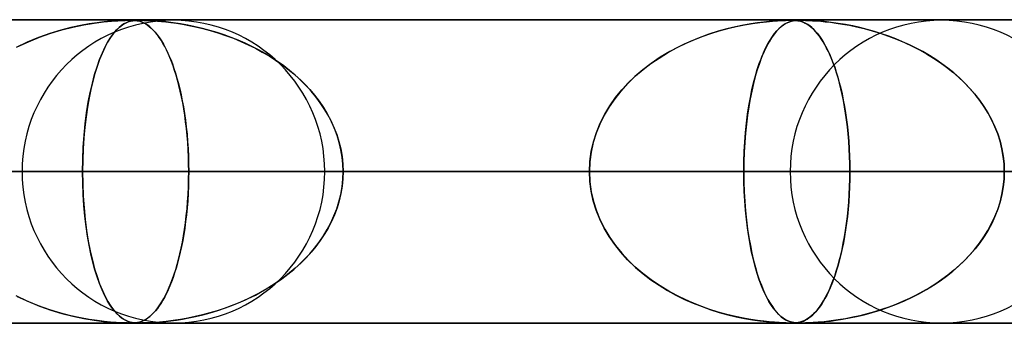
# Model space of a CAD drawing. Header units: millimetres. Extents: x -625 to 625, y -732 to 732.
# Tile 9 of 31: x -309 to -277, y 721 to 732. Entities that reach past the tile are written whole.
import ezdxf

# ---------------------------------------------------------------- set-up
doc = ezdxf.new("R2010")
doc.units = ezdxf.units.MM
doc.layers.add('HIDDEN', color=7, linetype='Continuous')
doc.layers.add('THICK', color=7, linetype='Continuous')

msp = doc.modelspace()

# ---------------------------------------------------------------- linework, layer by layer
at = {"layer": 'HIDDEN'}
for p, q in [((0, 731.49), (-431.662, 731.49)), ((-431.662, 731.49), (0, 731.49)), ((-0.331, 731.48), (-414.007, 731.48)), ((-306.207, 731.426), (-305.943, 731.452)), ((-305.974, 731.449), (-306.184, 731.429)), ((-305.788, 731.463), (-305.974, 731.449)), ((-305.943, 731.452), (-305.735, 731.467)), ((-305.633, 731.472), (-305.788, 731.463)), ((-305.735, 731.467), (-305.59, 731.474)), ((-305.511, 731.477), (-305.633, 731.472)), ((-305.59, 731.474), (-305.487, 731.478)), ((-305.415, 731.479), (-305.511, 731.477)), ((-305.487, 731.478), (-305.405, 731.479)), ((-305.337, 731.48), (-305.415, 731.479)), ((-305.405, 731.479), (-305.336, 731.48)), ((-305.398, 731.426), (-305.317, 731.452)), ((-305.327, 731.449), (-305.392, 731.429)), ((-305.268, 731.479), (-305.337, 731.48)), ((-305.336, 731.48), (-305.332, 731.48)), ((-305.332, 731.48), (-305.328, 731.48)), ((-305.328, 731.48), (-305.325, 731.48)), ((-305.264, 731.463), (-305.327, 731.449)), ((-305.325, 731.48), (-305.321, 731.48)), ((-305.321, 731.48), (-305.317, 731.48)), ((-305.317, 731.48), (-305.313, 731.48)), ((-305.317, 731.452), (-305.244, 731.467)), ((-305.298, 731.48), (-305.244, 731.479)), ((-305.207, 731.477), (-305.268, 731.479)), ((-305.203, 731.472), (-305.264, 731.463)), ((-305.244, 731.479), (-305.194, 731.476)), ((-305.244, 731.467), (-305.183, 731.474)), ((-305.146, 731.472), (-305.207, 731.477)), ((-305.143, 731.477), (-305.203, 731.472)), ((-305.194, 731.476), (-305.145, 731.472)), ((-305.183, 731.474), (-305.129, 731.478)), ((-305.084, 731.463), (-305.146, 731.472)), ((-305.145, 731.472), (-305.098, 731.465)), ((-305.083, 731.479), (-305.143, 731.477)), ((-305.129, 731.478), (-305.075, 731.479)), ((-305.098, 731.465), (-305.054, 731.457)), ((-305.019, 731.448), (-305.084, 731.463)), ((-305.015, 731.48), (-305.083, 731.479)), ((-305.075, 731.479), (-305.015, 731.48)), ((-305.054, 731.457), (-305.011, 731.446)), ((-304.952, 731.426), (-305.019, 731.448)), ((-305.015, 731.48), (-304.949, 731.48)), ((-304.935, 731.479), (-305.015, 731.48)), ((-305.011, 731.446), (-304.967, 731.432)), ((-304.949, 731.48), (-304.873, 731.478)), ((-304.837, 731.477), (-304.935, 731.479)), ((-304.873, 731.478), (-304.781, 731.475)), ((-304.712, 731.472), (-304.837, 731.477)), ((-304.781, 731.475), (-304.673, 731.47)), ((-304.552, 731.463), (-304.712, 731.472)), ((-304.673, 731.47), (-304.554, 731.463)), ((-304.554, 731.463), (-304.429, 731.454)), ((-304.36, 731.448), (-304.552, 731.463)), ((-304.429, 731.454), (-304.297, 731.442)), ((-304.141, 731.426), (-304.36, 731.448)), ((-304.297, 731.442), (-304.15, 731.427)), ((-284.254, 731.442), (-284.437, 731.423)), ((-284.343, 731.434), (-284.148, 731.452)), ((-284.083, 731.457), (-284.254, 731.442)), ((-284.148, 731.452), (-283.979, 731.464)), ((-283.931, 731.467), (-284.083, 731.457)), ((-283.979, 731.464), (-283.835, 731.472)), ((-283.801, 731.474), (-283.931, 731.467)), ((-283.835, 731.472), (-283.714, 731.477)), ((-283.696, 731.478), (-283.801, 731.474)), ((-283.714, 731.477), (-283.617, 731.479)), ((-283.61, 731.479), (-283.696, 731.478)), ((-283.617, 731.479), (-283.538, 731.48)), ((-283.539, 731.48), (-283.61, 731.479)), ((-283.553, 731.442), (-283.608, 731.423)), ((-283.58, 731.434), (-283.52, 731.452)), ((-283.498, 731.457), (-283.553, 731.442)), ((-283.476, 731.479), (-283.539, 731.48)), ((-283.538, 731.48), (-283.474, 731.479)), ((-283.52, 731.452), (-283.462, 731.464)), ((-283.443, 731.467), (-283.498, 731.457)), ((-283.419, 731.477), (-283.476, 731.479)), ((-283.474, 731.479), (-283.418, 731.477)), ((-283.462, 731.464), (-283.404, 731.472)), ((-283.389, 731.474), (-283.443, 731.467)), ((-283.364, 731.473), (-283.419, 731.477)), ((-283.418, 731.477), (-283.365, 731.473)), ((-283.404, 731.472), (-283.346, 731.477)), ((-283.335, 731.478), (-283.389, 731.474)), ((-283.365, 731.473), (-283.313, 731.467)), ((-283.306, 731.466), (-283.364, 731.473)), ((-283.346, 731.477), (-283.284, 731.479)), ((-283.279, 731.479), (-283.335, 731.478)), ((-283.313, 731.467), (-283.265, 731.459)), ((-283.246, 731.454), (-283.306, 731.466)), ((-283.284, 731.479), (-283.216, 731.48)), ((-283.217, 731.48), (-283.279, 731.479)), ((-283.265, 731.459), (-283.219, 731.448)), ((-283.182, 731.436), (-283.246, 731.454)), ((-283.219, 731.448), (-283.173, 731.433)), ((-283.145, 731.479), (-283.217, 731.48)), ((-283.216, 731.48), (-283.142, 731.479)), ((-283.116, 731.411), (-283.182, 731.436)), ((-283.059, 731.477), (-283.145, 731.479)), ((-283.142, 731.479), (-283.056, 731.477)), ((-282.95, 731.473), (-283.059, 731.477)), ((-283.056, 731.477), (-282.951, 731.473)), ((-282.951, 731.473), (-282.828, 731.467)), ((-282.81, 731.466), (-282.95, 731.473)), ((-282.828, 731.467), (-282.696, 731.459)), ((-282.638, 731.454), (-282.81, 731.466)), ((-282.696, 731.459), (-282.558, 731.448)), ((-282.439, 731.436), (-282.638, 731.454)), ((-282.558, 731.448), (-282.407, 731.433)), ((-282.216, 731.411), (-282.439, 731.436)), ((-307.616, 731.154), (-307.973, 731.045)), ((-307.944, 731.055), (-307.577, 731.165)), ((-307.279, 731.241), (-307.616, 731.154)), ((-307.577, 731.165), (-307.214, 731.256)), ((-306.963, 731.31), (-307.279, 731.241)), ((-307.214, 731.256), (-306.857, 731.33)), ((-306.675, 731.362), (-306.963, 731.31)), ((-306.857, 731.33), (-306.515, 731.387)), ((-306.417, 731.401), (-306.675, 731.362)), ((-306.515, 731.387), (-306.207, 731.426)), ((-306.184, 731.429), (-306.417, 731.401)), ((-305.782, 731.154), (-305.875, 731.045)), ((-305.867, 731.055), (-305.772, 731.165)), ((-305.693, 731.241), (-305.782, 731.154)), ((-305.772, 731.165), (-305.676, 731.256)), ((-305.609, 731.31), (-305.693, 731.241)), ((-305.676, 731.256), (-305.58, 731.33)), ((-305.531, 731.362), (-305.609, 731.31)), ((-305.58, 731.33), (-305.486, 731.387)), ((-305.459, 731.401), (-305.531, 731.362)), ((-305.486, 731.387), (-305.398, 731.426)), ((-305.392, 731.429), (-305.459, 731.401)), ((-304.967, 731.432), (-304.919, 731.413)), ((-304.883, 731.397), (-304.952, 731.426)), ((-304.919, 731.413), (-304.868, 731.389)), ((-304.815, 731.36), (-304.883, 731.397)), ((-304.868, 731.389), (-304.814, 731.359)), ((-304.749, 731.317), (-304.815, 731.36)), ((-304.814, 731.359), (-304.756, 731.322)), ((-304.756, 731.322), (-304.696, 731.277)), ((-304.683, 731.267), (-304.749, 731.317)), ((-304.696, 731.277), (-304.633, 731.223)), ((-304.619, 731.21), (-304.683, 731.267)), ((-304.633, 731.223), (-304.568, 731.159)), ((-304.555, 731.146), (-304.619, 731.21)), ((-304.568, 731.159), (-304.5, 731.085)), ((-304.492, 731.076), (-304.555, 731.146)), ((-304.15, 731.427), (-303.984, 731.407)), ((-303.905, 731.397), (-304.141, 731.426)), ((-303.984, 731.407), (-303.802, 731.382)), ((-303.662, 731.36), (-303.905, 731.397)), ((-303.802, 731.382), (-303.605, 731.351)), ((-303.421, 731.317), (-303.662, 731.36)), ((-303.605, 731.351), (-303.395, 731.312)), ((-303.179, 731.267), (-303.421, 731.317)), ((-303.395, 731.312), (-303.171, 731.265)), ((-302.939, 731.21), (-303.179, 731.267)), ((-303.171, 731.265), (-302.936, 731.209)), ((-302.7, 731.146), (-302.939, 731.21)), ((-302.936, 731.209), (-302.691, 731.144)), ((-302.463, 731.076), (-302.7, 731.146)), ((-302.691, 731.144), (-302.438, 731.068)), ((-285.943, 731.118), (-286.249, 731.021)), ((-286.185, 731.042), (-285.901, 731.13)), ((-285.648, 731.2), (-285.943, 731.118)), ((-285.901, 731.13), (-285.62, 731.207)), ((-285.367, 731.267), (-285.648, 731.2)), ((-285.62, 731.207), (-285.344, 731.272)), ((-285.104, 731.322), (-285.367, 731.267)), ((-285.344, 731.272), (-285.073, 731.328)), ((-284.859, 731.365), (-285.104, 731.322)), ((-285.073, 731.328), (-284.809, 731.373)), ((-284.637, 731.398), (-284.859, 731.365)), ((-284.809, 731.373), (-284.564, 731.408)), ((-284.437, 731.423), (-284.637, 731.398)), ((-284.564, 731.408), (-284.343, 731.434)), ((-284.016, 731.118), (-284.095, 731.021)), ((-284.079, 731.042), (-284.005, 731.13)), ((-283.939, 731.2), (-284.016, 731.118)), ((-284.005, 731.13), (-283.931, 731.207)), ((-283.865, 731.267), (-283.939, 731.2)), ((-283.931, 731.207), (-283.858, 731.272)), ((-283.794, 731.322), (-283.865, 731.267)), ((-283.858, 731.272), (-283.786, 731.328)), ((-283.728, 731.365), (-283.794, 731.322)), ((-283.786, 731.328), (-283.714, 731.373)), ((-283.666, 731.398), (-283.728, 731.365)), ((-283.714, 731.373), (-283.645, 731.408)), ((-283.608, 731.423), (-283.666, 731.398)), ((-283.645, 731.408), (-283.58, 731.434)), ((-283.173, 731.433), (-283.122, 731.414)), ((-283.122, 731.414), (-283.067, 731.388)), ((-283.049, 731.378), (-283.116, 731.411)), ((-283.067, 731.388), (-283.009, 731.356)), ((-282.982, 731.339), (-283.049, 731.378)), ((-283.009, 731.356), (-282.948, 731.315)), ((-282.917, 731.293), (-282.982, 731.339)), ((-282.948, 731.315), (-282.884, 731.266)), ((-282.852, 731.24), (-282.917, 731.293)), ((-282.884, 731.266), (-282.816, 731.206)), ((-282.789, 731.18), (-282.852, 731.24)), ((-282.816, 731.206), (-282.747, 731.136)), ((-282.726, 731.113), (-282.789, 731.18)), ((-282.747, 731.136), (-282.675, 731.054)), ((-282.663, 731.039), (-282.726, 731.113)), ((-282.407, 731.433), (-282.236, 731.414)), ((-282.236, 731.414), (-282.045, 731.388)), ((-281.979, 731.378), (-282.216, 731.411)), ((-282.045, 731.388), (-281.838, 731.356)), ((-281.741, 731.339), (-281.979, 731.378)), ((-281.838, 731.356), (-281.614, 731.315)), ((-281.502, 731.293), (-281.741, 731.339)), ((-281.614, 731.315), (-281.377, 731.266)), ((-281.263, 731.24), (-281.502, 731.293)), ((-281.377, 731.266), (-281.127, 731.206)), ((-281.024, 731.18), (-281.263, 731.24)), ((-281.127, 731.206), (-280.866, 731.136)), ((-280.787, 731.113), (-281.024, 731.18)), ((-280.866, 731.136), (-280.595, 731.054)), ((-280.551, 731.039), (-280.787, 731.113)), ((-308.346, 730.913), (-308.724, 730.756)), ((-308.682, 730.774), (-308.313, 730.925)), ((-307.973, 731.045), (-308.346, 730.913)), ((-308.313, 730.925), (-307.944, 731.055)), ((-305.971, 730.913), (-306.069, 730.756)), ((-306.058, 730.774), (-305.963, 730.925)), ((-305.875, 731.045), (-305.971, 730.913)), ((-305.963, 730.925), (-305.867, 731.055)), ((-304.5, 731.085), (-304.431, 731)), ((-304.429, 730.998), (-304.492, 731.076)), ((-304.431, 731), (-304.363, 730.906)), ((-304.368, 730.913), (-304.429, 730.998)), ((-304.307, 730.822), (-304.368, 730.913)), ((-304.363, 730.906), (-304.296, 730.804)), ((-304.247, 730.723), (-304.307, 730.822)), ((-304.296, 730.804), (-304.232, 730.695)), ((-302.227, 730.998), (-302.463, 731.076)), ((-302.438, 731.068), (-302.179, 730.981)), ((-301.995, 730.913), (-302.227, 730.998)), ((-302.179, 730.981), (-301.924, 730.886)), ((-301.765, 730.822), (-301.995, 730.913)), ((-301.924, 730.886), (-301.676, 730.784)), ((-301.538, 730.723), (-301.765, 730.822)), ((-287.045, 730.701), (-286.758, 730.828)), ((-286.564, 730.906), (-286.886, 730.773)), ((-286.758, 730.828), (-286.471, 730.941)), ((-286.249, 731.021), (-286.564, 730.906)), ((-286.471, 730.941), (-286.185, 731.042)), ((-284.3, 730.701), (-284.227, 730.828)), ((-284.177, 730.906), (-284.26, 730.773)), ((-284.227, 730.828), (-284.153, 730.941)), ((-284.095, 731.021), (-284.177, 730.906)), ((-284.153, 730.941), (-284.079, 731.042)), ((-282.675, 731.054), (-282.603, 730.96)), ((-282.601, 730.958), (-282.663, 731.039)), ((-282.603, 730.96), (-282.533, 730.859)), ((-282.54, 730.87), (-282.601, 730.958)), ((-282.48, 730.775), (-282.54, 730.87)), ((-282.533, 730.859), (-282.464, 730.749)), ((-280.595, 731.054), (-280.323, 730.96)), ((-280.317, 730.958), (-280.551, 731.039)), ((-280.323, 730.96), (-280.057, 730.859)), ((-280.086, 730.87), (-280.317, 730.958)), ((-279.857, 730.775), (-280.086, 730.87)), ((-280.057, 730.859), (-279.798, 730.749)), ((-308.724, 730.756), (-309.089, 730.581)), ((-309.048, 730.601), (-308.682, 730.774)), ((-306.162, 730.581), (-306.251, 730.39)), ((-306.244, 730.406), (-306.152, 730.601)), ((-306.069, 730.756), (-306.162, 730.581)), ((-306.152, 730.601), (-306.058, 730.774)), ((-304.189, 730.617), (-304.247, 730.723)), ((-304.232, 730.695), (-304.169, 730.578)), ((-304.131, 730.504), (-304.189, 730.617)), ((-304.169, 730.578), (-304.107, 730.455)), ((-304.074, 730.383), (-304.131, 730.504)), ((-301.676, 730.784), (-301.434, 730.674)), ((-301.315, 730.617), (-301.538, 730.723)), ((-301.434, 730.674), (-301.198, 730.558)), ((-301.095, 730.504), (-301.315, 730.617)), ((-301.198, 730.558), (-300.969, 730.434)), ((-300.88, 730.383), (-301.095, 730.504)), ((-287.611, 730.405), (-287.33, 730.56)), ((-287.212, 730.62), (-287.537, 730.448)), ((-287.33, 730.56), (-287.045, 730.701)), ((-286.886, 730.773), (-287.212, 730.62)), ((-284.445, 730.405), (-284.373, 730.56)), ((-284.343, 730.62), (-284.426, 730.448)), ((-284.373, 730.56), (-284.3, 730.701)), ((-284.26, 730.773), (-284.343, 730.62)), ((-282.42, 730.673), (-282.48, 730.775)), ((-282.464, 730.749), (-282.398, 730.632)), ((-282.362, 730.563), (-282.42, 730.673)), ((-282.398, 730.632), (-282.333, 730.507)), ((-282.304, 730.446), (-282.362, 730.563)), ((-282.333, 730.507), (-282.271, 730.374)), ((-279.631, 730.673), (-279.857, 730.775)), ((-279.798, 730.749), (-279.546, 730.632)), ((-279.409, 730.563), (-279.631, 730.673)), ((-279.546, 730.632), (-279.302, 730.507)), ((-279.19, 730.446), (-279.409, 730.563)), ((-279.302, 730.507), (-279.065, 730.374)), ((-306.418, 729.95), (-306.333, 730.189)), ((-306.335, 730.183), (-306.415, 729.96)), ((-306.251, 730.39), (-306.335, 730.183)), ((-306.333, 730.189), (-306.244, 730.406)), ((-304.107, 730.455), (-304.048, 730.324)), ((-304.019, 730.255), (-304.074, 730.383)), ((-304.048, 730.324), (-303.991, 730.187)), ((-303.965, 730.12), (-304.019, 730.255)), ((-303.991, 730.187), (-303.936, 730.042)), ((-300.969, 730.434), (-300.747, 730.303)), ((-300.67, 730.255), (-300.88, 730.383)), ((-300.747, 730.303), (-300.532, 730.166)), ((-300.464, 730.12), (-300.67, 730.255)), ((-300.532, 730.166), (-300.325, 730.022)), ((-288.154, 730.053), (-287.886, 730.236)), ((-287.85, 730.26), (-288.145, 730.06)), ((-287.886, 730.236), (-287.611, 730.405)), ((-287.537, 730.448), (-287.85, 730.26)), ((-284.583, 730.053), (-284.515, 730.236)), ((-284.506, 730.26), (-284.581, 730.06)), ((-284.515, 730.236), (-284.445, 730.405)), ((-284.426, 730.448), (-284.506, 730.26)), ((-282.247, 730.321), (-282.304, 730.446)), ((-282.271, 730.374), (-282.211, 730.234)), ((-282.192, 730.188), (-282.247, 730.321)), ((-282.211, 730.234), (-282.153, 730.087)), ((-282.138, 730.048), (-282.192, 730.188)), ((-278.976, 730.321), (-279.19, 730.446)), ((-279.065, 730.374), (-278.837, 730.234)), ((-278.766, 730.188), (-278.976, 730.321)), ((-278.837, 730.234), (-278.617, 730.087)), ((-278.562, 730.048), (-278.766, 730.188)), ((-306.499, 729.689), (-306.418, 729.95)), ((-306.415, 729.96), (-306.489, 729.723)), ((-303.912, 729.977), (-303.965, 730.12)), ((-303.936, 730.042), (-303.882, 729.891)), ((-303.861, 729.827), (-303.912, 729.977)), ((-303.882, 729.891), (-303.831, 729.734)), ((-303.812, 729.669), (-303.861, 729.827)), ((-300.264, 729.977), (-300.464, 730.12)), ((-300.325, 730.022), (-300.126, 729.871)), ((-300.07, 729.827), (-300.264, 729.977)), ((-300.126, 729.871), (-299.935, 729.714)), ((-299.883, 729.669), (-300.07, 729.827)), ((-288.422, 729.849), (-288.682, 729.626)), ((-288.66, 729.646), (-288.412, 729.857)), ((-288.145, 730.06), (-288.422, 729.849)), ((-288.412, 729.857), (-288.154, 730.053)), ((-284.651, 729.849), (-284.717, 729.626)), ((-284.711, 729.646), (-284.649, 729.857)), ((-284.581, 730.06), (-284.651, 729.849)), ((-284.649, 729.857), (-284.583, 730.053)), ((-282.153, 730.087), (-282.097, 729.933)), ((-282.086, 729.9), (-282.138, 730.048)), ((-282.097, 729.933), (-282.044, 729.773)), ((-282.035, 729.743), (-282.086, 729.9)), ((-278.617, 730.087), (-278.406, 729.933)), ((-278.362, 729.9), (-278.562, 730.048)), ((-278.406, 729.933), (-278.204, 729.773)), ((-278.169, 729.743), (-278.362, 729.9)), ((-306.574, 729.406), (-306.499, 729.689)), ((-306.489, 729.723), (-306.558, 729.471)), ((-303.831, 729.734), (-303.783, 729.569)), ((-303.764, 729.503), (-303.812, 729.669)), ((-303.783, 729.569), (-303.735, 729.396)), ((-303.718, 729.329), (-303.764, 729.503)), ((-299.935, 729.714), (-299.751, 729.55)), ((-299.702, 729.503), (-299.883, 729.669)), ((-299.751, 729.55), (-299.575, 729.378)), ((-299.528, 729.329), (-299.702, 729.503)), ((-288.682, 729.626), (-288.923, 729.393)), ((-288.895, 729.421), (-288.66, 729.646)), ((-284.717, 729.626), (-284.778, 729.393)), ((-284.771, 729.421), (-284.711, 729.646)), ((-282.044, 729.773), (-281.993, 729.604)), ((-281.985, 729.578), (-282.035, 729.743)), ((-281.993, 729.604), (-281.944, 729.428)), ((-281.938, 729.405), (-281.985, 729.578)), ((-278.204, 729.773), (-278.011, 729.604)), ((-277.982, 729.578), (-278.169, 729.743)), ((-278.011, 729.604), (-277.825, 729.428)), ((-277.802, 729.405), (-277.982, 729.578)), ((-306.622, 729.204), (-306.68, 728.919)), ((-306.644, 729.102), (-306.574, 729.406)), ((-306.558, 729.471), (-306.622, 729.204)), ((-303.735, 729.396), (-303.691, 729.216)), ((-303.675, 729.148), (-303.718, 729.329)), ((-303.691, 729.216), (-303.648, 729.027)), ((-299.575, 729.378), (-299.407, 729.197)), ((-299.363, 729.148), (-299.528, 729.329)), ((-299.407, 729.197), (-299.247, 729.009)), ((-289.322, 728.93), (-289.116, 729.183)), ((-288.923, 729.393), (-289.145, 729.149)), ((-289.116, 729.183), (-288.895, 729.421)), ((-284.878, 728.93), (-284.826, 729.183)), ((-284.778, 729.393), (-284.834, 729.149)), ((-284.826, 729.183), (-284.771, 729.421)), ((-281.944, 729.428), (-281.897, 729.244)), ((-281.892, 729.223), (-281.938, 729.405)), ((-281.897, 729.244), (-281.853, 729.052)), ((-281.849, 729.033), (-281.892, 729.223)), ((-277.825, 729.428), (-277.649, 729.244)), ((-277.63, 729.223), (-277.802, 729.405)), ((-277.649, 729.244), (-277.482, 729.052)), ((-277.467, 729.033), (-277.63, 729.223)), ((-306.68, 728.919), (-306.734, 728.615)), ((-306.706, 728.778), (-306.644, 729.102)), ((-303.634, 728.959), (-303.675, 729.148)), ((-303.648, 729.027), (-303.608, 728.829)), ((-303.595, 728.762), (-303.634, 728.959)), ((-299.207, 728.959), (-299.363, 729.148)), ((-299.247, 729.009), (-299.097, 728.813)), ((-299.061, 728.762), (-299.207, 728.959)), ((-289.348, 728.895), (-289.533, 728.628)), ((-289.51, 728.663), (-289.322, 728.93)), ((-289.145, 729.149), (-289.348, 728.895)), ((-284.885, 728.895), (-284.932, 728.628)), ((-284.926, 728.663), (-284.878, 728.93)), ((-284.834, 729.149), (-284.885, 728.895)), ((-281.853, 729.052), (-281.812, 728.851)), ((-281.809, 728.835), (-281.849, 729.033)), ((-281.812, 728.851), (-281.773, 728.642)), ((-277.482, 729.052), (-277.325, 728.851)), ((-277.313, 728.835), (-277.467, 729.033)), ((-277.325, 728.851), (-277.178, 728.642)), ((-306.734, 728.615), (-306.781, 728.294)), ((-306.762, 728.432), (-306.706, 728.778)), ((-303.608, 728.829), (-303.57, 728.624)), ((-303.559, 728.559), (-303.595, 728.762)), ((-303.57, 728.624), (-303.536, 728.41)), ((-303.527, 728.349), (-303.559, 728.559)), ((-299.097, 728.813), (-298.957, 728.608)), ((-298.926, 728.559), (-299.061, 728.762)), ((-298.957, 728.608), (-298.828, 728.396)), ((-298.801, 728.349), (-298.926, 728.559)), ((-289.533, 728.628), (-289.698, 728.35)), ((-289.68, 728.383), (-289.51, 728.663)), ((-284.932, 728.628), (-284.973, 728.35)), ((-284.968, 728.383), (-284.926, 728.663)), ((-281.771, 728.629), (-281.809, 728.835)), ((-281.773, 728.642), (-281.738, 728.425)), ((-281.736, 728.416), (-281.771, 728.629)), ((-277.17, 728.629), (-277.313, 728.835)), ((-277.178, 728.642), (-277.044, 728.425)), ((-277.039, 728.416), (-277.17, 728.629)), ((-306.781, 728.294), (-306.821, 727.957)), ((-306.809, 728.069), (-306.762, 728.432)), ((-303.536, 728.41), (-303.504, 728.189)), ((-303.497, 728.133), (-303.527, 728.349)), ((-303.504, 728.189), (-303.476, 727.962)), ((-298.828, 728.396), (-298.711, 728.176)), ((-298.689, 728.133), (-298.801, 728.349)), ((-289.698, 728.35), (-289.842, 728.06)), ((-289.829, 728.09), (-289.68, 728.383)), ((-284.973, 728.35), (-285.009, 728.06)), ((-285.006, 728.09), (-284.968, 728.383)), ((-281.738, 728.425), (-281.705, 728.2)), ((-281.705, 728.195), (-281.736, 728.416)), ((-281.705, 728.2), (-281.677, 727.97)), ((-281.676, 727.967), (-281.705, 728.195)), ((-277.044, 728.425), (-276.923, 728.2)), ((-276.919, 728.195), (-277.039, 728.416)), ((-276.923, 728.2), (-276.815, 727.97)), ((-276.813, 727.967), (-276.919, 728.195)), ((-306.821, 727.957), (-306.853, 727.605)), ((-306.846, 727.688), (-306.809, 728.069)), ((-303.471, 727.91), (-303.497, 728.133)), ((-303.476, 727.962), (-303.452, 727.728)), ((-303.448, 727.681), (-303.471, 727.91)), ((-298.711, 728.176), (-298.607, 727.95)), ((-298.59, 727.91), (-298.689, 728.133)), ((-298.607, 727.95), (-298.517, 727.718)), ((-298.504, 727.681), (-298.59, 727.91)), ((-289.842, 728.06), (-289.963, 727.76)), ((-289.954, 727.785), (-289.829, 728.09)), ((-285.009, 728.06), (-285.04, 727.76)), ((-285.037, 727.785), (-285.006, 728.09)), ((-281.677, 727.97), (-281.652, 727.734)), ((-281.652, 727.732), (-281.676, 727.967)), ((-276.815, 727.97), (-276.722, 727.734)), ((-276.721, 727.732), (-276.813, 727.967)), ((-306.853, 727.605), (-306.877, 727.241)), ((-306.874, 727.296), (-306.846, 727.688)), ((-303.452, 727.728), (-303.432, 727.489)), ((-303.429, 727.448), (-303.448, 727.681)), ((-298.517, 727.718), (-298.442, 727.481)), ((-298.433, 727.448), (-298.504, 727.681)), ((-289.963, 727.76), (-290.059, 727.451)), ((-290.054, 727.471), (-289.954, 727.785)), ((-285.04, 727.76), (-285.064, 727.451)), ((-285.062, 727.471), (-285.037, 727.785)), ((-281.652, 727.734), (-281.632, 727.492)), ((-281.632, 727.49), (-281.652, 727.732)), ((-276.722, 727.734), (-276.645, 727.492)), ((-276.644, 727.49), (-276.721, 727.732)), ((-306.877, 727.241), (-306.891, 726.868)), ((-306.89, 726.896), (-306.874, 727.296)), ((-303.432, 727.489), (-303.416, 727.245)), ((-303.415, 727.211), (-303.429, 727.448)), ((-303.416, 727.245), (-303.405, 726.996)), ((-298.442, 727.481), (-298.383, 727.238)), ((-298.378, 727.211), (-298.433, 727.448)), ((-298.383, 727.238), (-298.34, 726.992)), ((-290.059, 727.451), (-290.129, 727.135)), ((-290.127, 727.15), (-290.054, 727.471)), ((-285.081, 727.15), (-285.062, 727.471)), ((-285.064, 727.451), (-285.081, 727.135)), ((-281.632, 727.492), (-281.616, 727.246)), ((-281.616, 727.244), (-281.632, 727.49)), ((-281.616, 727.246), (-281.604, 726.996)), ((-281.604, 726.995), (-281.616, 727.244)), ((-276.645, 727.492), (-276.584, 727.246)), ((-276.584, 727.244), (-276.644, 727.49)), ((-276.584, 727.246), (-276.54, 726.996)), ((-276.54, 726.995), (-276.584, 727.244)), ((-306.896, 726.49), (-306.89, 726.896)), ((-303.404, 726.972), (-303.415, 727.211)), ((-303.405, 726.996), (-303.398, 726.744)), ((-303.398, 726.732), (-303.404, 726.972)), ((-298.337, 726.972), (-298.378, 727.211)), ((-298.34, 726.992), (-298.314, 726.741)), ((-298.313, 726.732), (-298.337, 726.972)), ((-290.129, 727.135), (-290.172, 726.815)), ((-290.171, 726.822), (-290.127, 727.15)), ((-285.092, 726.822), (-285.081, 727.15)), ((-285.081, 727.135), (-285.092, 726.815)), ((-281.604, 726.996), (-281.597, 726.743)), ((-281.597, 726.743), (-281.604, 726.995)), ((-276.54, 726.996), (-276.513, 726.743)), ((-276.513, 726.743), (-276.54, 726.995)), ((-306.891, 726.868), (-306.896, 726.49)), ((-303.398, 726.744), (-303.395, 726.49)), ((-303.395, 726.49), (-303.398, 726.732)), ((-298.314, 726.741), (-298.305, 726.49)), ((-298.305, 726.49), (-298.313, 726.732)), ((-290.186, 726.49), (-290.171, 726.822)), ((-290.172, 726.815), (-290.186, 726.49)), ((-285.095, 726.49), (-285.092, 726.822)), ((-285.092, 726.815), (-285.095, 726.49)), ((-281.595, 726.49), (-281.597, 726.743)), ((-281.597, 726.743), (-281.595, 726.49)), ((-276.513, 726.743), (-276.504, 726.49)), ((-276.504, 726.49), (-276.513, 726.743)), ((-5, 726.49), (-415.895, 726.49)), ((-415.895, 726.49), (-5, 726.49)), ((-407.305, 726.49), (-5, 726.49)), ((-5, 726.49), (-407.305, 726.49)), ((-5, 726.49), (-394.096, 726.49)), ((-394.096, 726.49), (-5, 726.49)), ((-385.505, 726.49), (-5, 726.49)), ((-5, 726.49), (-385.505, 726.49)), ((-5, 726.49), (-372.296, 726.49)), ((-372.296, 726.49), (-5, 726.49)), ((-363.705, 726.49), (-5, 726.49)), ((-5, 726.49), (-363.705, 726.49)), ((-5, 726.49), (-350.496, 726.49)), ((-350.496, 726.49), (-5, 726.49)), ((-349.56, 726.49), (-303.395, 726.49)), ((-303.395, 726.49), (-349.56, 726.49)), ((-341.905, 726.49), (-5, 726.49)), ((-5, 726.49), (-341.905, 726.49)), ((-290.186, 726.49), (-334.215, 726.49)), ((-334.215, 726.49), (-290.186, 726.49)), ((-5, 726.49), (-328.696, 726.49)), ((-328.696, 726.49), (-5, 726.49)), ((-324.235, 726.49), (-281.595, 726.49)), ((-324.235, 726.49), (-281.595, 726.49)), ((-320.105, 726.49), (-5, 726.49)), ((-5, 726.49), (-320.105, 726.49)), ((-306.896, 726.49), (-320.105, 726.49)), ((-320.105, 726.49), (-306.896, 726.49)), ((-268.385, 726.49), (-308.89, 726.49)), ((-308.89, 726.49), (-268.385, 726.49)), ((-306.896, 726.49), (-306.89, 726.084)), ((-5, 726.49), (-306.896, 726.49)), ((-306.896, 726.49), (-5, 726.49)), ((-306.891, 726.112), (-306.896, 726.49)), ((-303.398, 726.248), (-303.404, 726.008)), ((-303.395, 726.49), (-303.398, 726.248)), ((-303.398, 726.239), (-303.395, 726.49)), ((-303.395, 726.49), (-290.186, 726.49)), ((-290.186, 726.49), (-303.395, 726.49)), ((-298.91, 726.49), (-259.794, 726.49)), ((-298.91, 726.49), (-259.794, 726.49)), ((-298.313, 726.248), (-298.337, 726.008)), ((-298.314, 726.239), (-298.305, 726.49)), ((-298.305, 726.49), (-298.313, 726.248)), ((-298.305, 726.49), (-5, 726.49)), ((-5, 726.49), (-298.305, 726.49)), ((-285.095, 726.49), (-298.305, 726.49)), ((-298.305, 726.49), (-285.095, 726.49)), ((-290.172, 726.165), (-290.186, 726.49)), ((-290.186, 726.49), (-290.171, 726.158)), ((-285.095, 726.49), (-285.092, 726.158)), ((-5, 726.49), (-285.095, 726.49)), ((-285.095, 726.49), (-5, 726.49)), ((-285.092, 726.166), (-285.095, 726.49)), ((-246.584, 726.49), (-283.565, 726.49)), ((-283.565, 726.49), (-246.584, 726.49)), ((-281.595, 726.49), (-281.597, 726.237)), ((-281.597, 726.237), (-281.595, 726.49)), ((-281.595, 726.49), (-268.385, 726.49)), ((-268.385, 726.49), (-281.595, 726.49)), ((-276.513, 726.237), (-276.504, 726.49)), ((-276.504, 726.49), (-276.513, 726.237)), ((-306.877, 725.739), (-306.891, 726.112)), ((-306.89, 726.084), (-306.874, 725.684)), ((-303.416, 725.742), (-303.405, 725.989)), ((-303.404, 726.008), (-303.415, 725.769)), ((-303.405, 725.989), (-303.398, 726.239)), ((-298.383, 725.742), (-298.34, 725.989)), ((-298.337, 726.008), (-298.378, 725.769)), ((-298.34, 725.989), (-298.314, 726.239)), ((-290.129, 725.845), (-290.172, 726.165)), ((-290.171, 726.158), (-290.127, 725.83)), ((-285.081, 725.846), (-285.092, 726.166)), ((-285.092, 726.158), (-285.081, 725.83)), ((-281.604, 725.986), (-281.616, 725.737)), ((-281.616, 725.734), (-281.604, 725.984)), ((-281.597, 726.237), (-281.604, 725.986)), ((-281.604, 725.984), (-281.597, 726.237)), ((-276.54, 725.985), (-276.584, 725.736)), ((-276.584, 725.734), (-276.54, 725.984)), ((-276.54, 725.984), (-276.513, 726.237)), ((-276.513, 726.237), (-276.54, 725.985)), ((-306.853, 725.375), (-306.877, 725.739)), ((-306.874, 725.684), (-306.846, 725.292)), ((-303.432, 725.499), (-303.416, 725.742)), ((-303.415, 725.769), (-303.429, 725.532)), ((-298.442, 725.499), (-298.383, 725.742)), ((-298.378, 725.769), (-298.433, 725.532)), ((-290.059, 725.529), (-290.129, 725.845)), ((-290.127, 725.83), (-290.054, 725.509)), ((-285.064, 725.531), (-285.081, 725.846)), ((-285.081, 725.83), (-285.062, 725.509)), ((-281.616, 725.737), (-281.632, 725.492)), ((-281.632, 725.488), (-281.616, 725.734)), ((-276.645, 725.488), (-276.584, 725.734)), ((-276.584, 725.736), (-276.644, 725.49)), ((-306.821, 725.023), (-306.853, 725.375)), ((-306.846, 725.292), (-306.809, 724.911)), ((-303.448, 725.299), (-303.471, 725.07)), ((-303.451, 725.262), (-303.432, 725.499)), ((-303.429, 725.532), (-303.448, 725.299)), ((-298.504, 725.299), (-298.59, 725.07)), ((-298.517, 725.262), (-298.442, 725.499)), ((-298.433, 725.532), (-298.504, 725.299)), ((-289.963, 725.22), (-290.059, 725.529)), ((-290.054, 725.509), (-289.954, 725.195)), ((-285.04, 725.223), (-285.064, 725.531)), ((-285.062, 725.509), (-285.037, 725.195)), ((-281.632, 725.492), (-281.652, 725.251)), ((-281.652, 725.246), (-281.632, 725.488)), ((-276.722, 725.246), (-276.645, 725.488)), ((-276.644, 725.49), (-276.721, 725.248)), ((-306.781, 724.686), (-306.821, 725.023)), ((-303.503, 724.804), (-303.475, 725.03)), ((-303.471, 725.07), (-303.497, 724.847)), ((-303.475, 725.03), (-303.451, 725.262)), ((-298.711, 724.804), (-298.607, 725.03)), ((-298.59, 725.07), (-298.689, 724.847)), ((-298.607, 725.03), (-298.517, 725.262)), ((-289.842, 724.92), (-289.963, 725.22)), ((-289.954, 725.195), (-289.829, 724.89)), ((-285.01, 724.923), (-285.04, 725.223)), ((-285.037, 725.195), (-285.006, 724.89)), ((-281.705, 724.78), (-281.677, 725.01)), ((-281.676, 725.016), (-281.704, 724.788)), ((-281.677, 725.01), (-281.652, 725.246)), ((-281.652, 725.251), (-281.676, 725.016)), ((-276.923, 724.78), (-276.815, 725.01)), ((-276.813, 725.013), (-276.919, 724.785)), ((-276.815, 725.01), (-276.722, 725.246)), ((-276.721, 725.248), (-276.813, 725.013)), ((-306.809, 724.911), (-306.762, 724.548)), ((-306.734, 724.365), (-306.781, 724.686)), ((-303.527, 724.631), (-303.559, 724.421)), ((-303.533, 724.584), (-303.503, 724.804)), ((-303.497, 724.847), (-303.527, 724.631)), ((-298.801, 724.631), (-298.926, 724.421)), ((-298.828, 724.584), (-298.711, 724.804)), ((-298.689, 724.847), (-298.801, 724.631)), ((-289.698, 724.63), (-289.842, 724.92)), ((-289.829, 724.89), (-289.68, 724.597)), ((-289.533, 724.352), (-289.698, 724.63)), ((-284.974, 724.633), (-285.01, 724.923)), ((-285.006, 724.89), (-284.968, 724.597)), ((-284.932, 724.356), (-284.974, 724.633)), ((-281.738, 724.555), (-281.705, 724.78)), ((-281.704, 724.788), (-281.736, 724.567)), ((-277.044, 724.555), (-276.923, 724.78)), ((-276.919, 724.785), (-277.039, 724.564)), ((-306.762, 724.548), (-306.706, 724.202)), ((-306.68, 724.061), (-306.734, 724.365)), ((-303.604, 724.167), (-303.568, 724.372)), ((-303.559, 724.421), (-303.595, 724.218)), ((-303.568, 724.372), (-303.533, 724.584)), ((-299.097, 724.167), (-298.957, 724.372)), ((-298.926, 724.421), (-299.061, 724.218)), ((-298.957, 724.372), (-298.828, 724.584)), ((-289.68, 724.597), (-289.51, 724.317)), ((-289.348, 724.085), (-289.533, 724.352)), ((-289.51, 724.317), (-289.322, 724.05)), ((-284.968, 724.597), (-284.926, 724.317)), ((-284.886, 724.09), (-284.932, 724.356)), ((-284.926, 724.317), (-284.878, 724.05)), ((-281.812, 724.129), (-281.773, 724.338)), ((-281.77, 724.354), (-281.808, 724.148)), ((-281.773, 724.338), (-281.738, 724.555)), ((-281.736, 724.567), (-281.77, 724.354)), ((-277.325, 724.129), (-277.178, 724.338)), ((-277.17, 724.351), (-277.313, 724.145)), ((-277.178, 724.338), (-277.044, 724.555)), ((-277.039, 724.564), (-277.17, 724.351)), ((-306.706, 724.202), (-306.644, 723.878)), ((-306.622, 723.776), (-306.68, 724.061)), ((-303.686, 723.783), (-303.644, 723.971)), ((-303.634, 724.021), (-303.675, 723.832)), ((-303.644, 723.971), (-303.604, 724.167)), ((-303.595, 724.218), (-303.634, 724.021)), ((-299.407, 723.783), (-299.247, 723.971)), ((-299.207, 724.021), (-299.363, 723.832)), ((-299.247, 723.971), (-299.097, 724.167)), ((-299.061, 724.218), (-299.207, 724.021)), ((-289.145, 723.831), (-289.348, 724.085)), ((-289.322, 724.05), (-289.116, 723.797)), ((-284.835, 723.836), (-284.886, 724.09)), ((-284.878, 724.05), (-284.826, 723.797)), ((-281.853, 723.928), (-281.812, 724.129)), ((-281.808, 724.148), (-281.848, 723.951)), ((-277.482, 723.928), (-277.325, 724.129)), ((-277.313, 724.145), (-277.467, 723.947)), ((-306.644, 723.878), (-306.574, 723.574)), ((-306.558, 723.509), (-306.622, 723.776)), ((-303.718, 723.651), (-303.764, 723.477)), ((-303.731, 723.602), (-303.686, 723.783)), ((-303.675, 723.832), (-303.718, 723.651)), ((-299.528, 723.651), (-299.702, 723.477)), ((-299.575, 723.602), (-299.407, 723.783)), ((-299.363, 723.832), (-299.528, 723.651)), ((-288.923, 723.587), (-289.145, 723.831)), ((-289.116, 723.797), (-288.895, 723.559)), ((-284.779, 723.592), (-284.835, 723.836)), ((-284.826, 723.797), (-284.771, 723.559)), ((-281.944, 723.552), (-281.897, 723.736)), ((-281.891, 723.761), (-281.937, 723.579)), ((-281.897, 723.736), (-281.853, 723.928)), ((-281.848, 723.951), (-281.891, 723.761)), ((-277.825, 723.552), (-277.649, 723.736)), ((-277.63, 723.757), (-277.802, 723.575)), ((-277.649, 723.736), (-277.482, 723.928)), ((-277.467, 723.947), (-277.63, 723.757)), ((-306.574, 723.574), (-306.499, 723.291)), ((-306.489, 723.257), (-306.558, 723.509)), ((-303.825, 723.266), (-303.777, 723.43)), ((-303.764, 723.477), (-303.812, 723.311)), ((-303.777, 723.43), (-303.731, 723.602)), ((-299.935, 723.266), (-299.751, 723.43)), ((-299.702, 723.477), (-299.883, 723.311)), ((-299.751, 723.43), (-299.575, 723.602)), ((-288.682, 723.354), (-288.923, 723.587)), ((-288.895, 723.559), (-288.66, 723.334)), ((-288.422, 723.131), (-288.682, 723.354)), ((-288.66, 723.334), (-288.412, 723.123)), ((-284.718, 723.359), (-284.779, 723.592)), ((-284.771, 723.559), (-284.711, 723.334)), ((-284.653, 723.137), (-284.718, 723.359)), ((-284.711, 723.334), (-284.649, 723.123)), ((-282.044, 723.207), (-281.993, 723.375)), ((-281.984, 723.406), (-282.033, 723.241)), ((-281.993, 723.375), (-281.944, 723.552)), ((-281.937, 723.579), (-281.984, 723.406)), ((-278.204, 723.207), (-278.011, 723.375)), ((-277.982, 723.402), (-278.169, 723.237)), ((-278.011, 723.375), (-277.825, 723.552)), ((-277.802, 723.575), (-277.982, 723.402)), ((-306.499, 723.291), (-306.418, 723.03)), ((-306.415, 723.02), (-306.489, 723.257)), ((-306.418, 723.03), (-306.333, 722.791)), ((-306.335, 722.797), (-306.415, 723.02)), ((-303.912, 723.003), (-303.965, 722.86)), ((-303.928, 722.958), (-303.876, 723.109)), ((-303.861, 723.153), (-303.912, 723.003)), ((-303.876, 723.109), (-303.825, 723.266)), ((-303.812, 723.311), (-303.861, 723.153)), ((-300.264, 723.003), (-300.464, 722.86)), ((-300.325, 722.958), (-300.126, 723.109)), ((-300.07, 723.153), (-300.264, 723.003)), ((-300.126, 723.109), (-299.935, 723.266)), ((-299.883, 723.311), (-300.07, 723.153)), ((-288.145, 722.92), (-288.422, 723.131)), ((-288.412, 723.123), (-288.154, 722.927)), ((-284.583, 722.926), (-284.653, 723.137)), ((-284.649, 723.123), (-284.583, 722.927)), ((-282.153, 722.893), (-282.097, 723.047)), ((-282.084, 723.085), (-282.137, 722.937)), ((-282.097, 723.047), (-282.044, 723.207)), ((-282.033, 723.241), (-282.084, 723.085)), ((-278.617, 722.893), (-278.406, 723.047)), ((-278.362, 723.08), (-278.562, 722.932)), ((-278.406, 723.047), (-278.204, 723.207)), ((-278.169, 723.237), (-278.362, 723.08)), ((-306.251, 722.59), (-306.335, 722.797)), ((-306.333, 722.791), (-306.244, 722.574)), ((-304.098, 722.546), (-304.039, 722.677)), ((-304.019, 722.725), (-304.074, 722.597)), ((-304.039, 722.677), (-303.983, 722.814)), ((-303.965, 722.86), (-304.019, 722.725)), ((-303.983, 722.814), (-303.928, 722.958)), ((-300.969, 722.546), (-300.747, 722.677)), ((-300.67, 722.725), (-300.88, 722.597)), ((-300.747, 722.677), (-300.532, 722.814)), ((-300.464, 722.86), (-300.67, 722.725)), ((-300.532, 722.814), (-300.325, 722.958)), ((-288.154, 722.927), (-287.886, 722.744)), ((-287.85, 722.72), (-288.145, 722.92)), ((-287.886, 722.744), (-287.611, 722.575)), ((-287.537, 722.533), (-287.85, 722.72)), ((-284.583, 722.927), (-284.515, 722.744)), ((-284.508, 722.726), (-284.583, 722.926)), ((-284.515, 722.744), (-284.445, 722.575)), ((-284.429, 722.538), (-284.508, 722.726)), ((-282.271, 722.606), (-282.211, 722.746)), ((-282.19, 722.796), (-282.246, 722.664)), ((-282.211, 722.746), (-282.153, 722.893)), ((-282.137, 722.937), (-282.19, 722.796)), ((-279.065, 722.606), (-278.837, 722.746)), ((-278.766, 722.792), (-278.976, 722.659)), ((-278.837, 722.746), (-278.617, 722.893)), ((-278.562, 722.932), (-278.766, 722.792)), ((-308.724, 722.224), (-309.089, 722.399)), ((-309.048, 722.379), (-308.682, 722.206)), ((-306.162, 722.399), (-306.251, 722.59)), ((-306.244, 722.574), (-306.152, 722.379)), ((-306.069, 722.224), (-306.162, 722.399)), ((-306.152, 722.379), (-306.058, 722.206)), ((-304.189, 722.363), (-304.247, 722.257)), ((-304.22, 722.306), (-304.158, 722.422)), ((-304.131, 722.476), (-304.189, 722.363)), ((-304.158, 722.422), (-304.098, 722.546)), ((-304.074, 722.597), (-304.131, 722.476)), ((-301.315, 722.363), (-301.538, 722.257)), ((-301.434, 722.306), (-301.198, 722.422)), ((-301.095, 722.476), (-301.315, 722.363)), ((-301.198, 722.422), (-300.969, 722.546)), ((-300.88, 722.597), (-301.095, 722.476)), ((-287.611, 722.575), (-287.33, 722.42)), ((-287.212, 722.36), (-287.537, 722.533)), ((-287.33, 722.42), (-287.045, 722.279)), ((-286.886, 722.207), (-287.212, 722.36)), ((-284.445, 722.575), (-284.373, 722.42)), ((-284.346, 722.365), (-284.429, 722.538)), ((-284.373, 722.42), (-284.3, 722.279)), ((-284.263, 722.212), (-284.346, 722.365)), ((-282.464, 722.231), (-282.398, 722.348)), ((-282.359, 722.422), (-282.418, 722.312)), ((-282.398, 722.348), (-282.333, 722.473)), ((-282.302, 722.539), (-282.359, 722.422)), ((-282.333, 722.473), (-282.271, 722.606)), ((-282.246, 722.664), (-282.302, 722.539)), ((-279.798, 722.231), (-279.546, 722.348)), ((-279.409, 722.417), (-279.631, 722.307)), ((-279.546, 722.348), (-279.302, 722.473)), ((-279.19, 722.534), (-279.409, 722.417)), ((-279.302, 722.473), (-279.065, 722.606)), ((-278.976, 722.659), (-279.19, 722.534)), ((-308.346, 722.067), (-308.724, 722.224)), ((-308.682, 722.206), (-308.313, 722.055)), ((-307.973, 721.935), (-308.346, 722.067)), ((-308.313, 722.055), (-307.944, 721.925)), ((-305.971, 722.067), (-306.069, 722.224)), ((-306.058, 722.206), (-305.963, 722.055)), ((-305.875, 721.935), (-305.971, 722.067)), ((-305.963, 722.055), (-305.867, 721.925)), ((-304.368, 722.067), (-304.429, 721.982)), ((-304.417, 721.999), (-304.349, 722.094)), ((-304.307, 722.159), (-304.368, 722.067)), ((-304.349, 722.094), (-304.284, 722.196)), ((-304.247, 722.257), (-304.307, 722.159)), ((-304.284, 722.196), (-304.22, 722.306)), ((-301.995, 722.067), (-302.227, 721.982)), ((-302.179, 721.999), (-301.924, 722.094)), ((-301.765, 722.159), (-301.995, 722.067)), ((-301.924, 722.094), (-301.676, 722.196)), ((-301.538, 722.257), (-301.765, 722.159)), ((-301.676, 722.196), (-301.434, 722.306)), ((-287.045, 722.279), (-286.758, 722.152)), ((-286.564, 722.074), (-286.886, 722.207)), ((-286.758, 722.152), (-286.471, 722.039)), ((-286.249, 721.959), (-286.564, 722.074)), ((-286.471, 722.039), (-286.185, 721.938)), ((-284.3, 722.279), (-284.227, 722.152)), ((-284.18, 722.079), (-284.263, 722.212)), ((-284.227, 722.152), (-284.153, 722.039)), ((-284.099, 721.964), (-284.18, 722.079)), ((-284.153, 722.039), (-284.079, 721.938)), ((-282.598, 722.026), (-282.66, 721.944)), ((-282.603, 722.02), (-282.533, 722.121)), ((-282.537, 722.114), (-282.598, 722.026)), ((-282.477, 722.209), (-282.537, 722.114)), ((-282.533, 722.121), (-282.464, 722.231)), ((-282.418, 722.312), (-282.477, 722.209)), ((-280.317, 722.022), (-280.551, 721.941)), ((-280.323, 722.02), (-280.057, 722.121)), ((-280.086, 722.11), (-280.317, 722.022)), ((-279.857, 722.205), (-280.086, 722.11)), ((-280.057, 722.121), (-279.798, 722.231)), ((-279.631, 722.307), (-279.857, 722.205)), ((-307.616, 721.826), (-307.973, 721.935)), ((-307.944, 721.925), (-307.577, 721.815)), ((-307.279, 721.739), (-307.616, 721.826)), ((-307.577, 721.815), (-307.214, 721.724)), ((-306.963, 721.67), (-307.279, 721.739)), ((-307.214, 721.724), (-306.857, 721.65)), ((-305.782, 721.826), (-305.875, 721.935)), ((-305.867, 721.925), (-305.772, 721.815)), ((-305.693, 721.739), (-305.782, 721.826)), ((-305.772, 721.815), (-305.676, 721.724)), ((-305.609, 721.67), (-305.693, 721.739)), ((-305.676, 721.724), (-305.58, 721.65)), ((-304.683, 721.713), (-304.749, 721.663)), ((-304.742, 721.668), (-304.681, 721.715)), ((-304.619, 721.77), (-304.683, 721.713)), ((-304.681, 721.715), (-304.618, 721.771)), ((-304.555, 721.834), (-304.619, 721.77)), ((-304.618, 721.771), (-304.553, 721.836)), ((-304.492, 721.904), (-304.555, 721.834)), ((-304.553, 721.836), (-304.485, 721.912)), ((-304.429, 721.982), (-304.492, 721.904)), ((-304.485, 721.912), (-304.417, 721.999)), ((-303.179, 721.713), (-303.421, 721.663)), ((-303.395, 721.668), (-303.171, 721.715)), ((-302.939, 721.77), (-303.179, 721.713)), ((-303.171, 721.715), (-302.936, 721.771)), ((-302.7, 721.834), (-302.939, 721.77)), ((-302.936, 721.771), (-302.691, 721.836)), ((-302.463, 721.904), (-302.7, 721.834)), ((-302.691, 721.836), (-302.438, 721.912)), ((-302.227, 721.982), (-302.463, 721.904)), ((-302.438, 721.912), (-302.179, 721.999)), ((-285.943, 721.862), (-286.249, 721.959)), ((-286.185, 721.938), (-285.901, 721.85)), ((-285.648, 721.78), (-285.943, 721.862)), ((-285.901, 721.85), (-285.62, 721.773)), ((-285.367, 721.713), (-285.648, 721.78)), ((-285.62, 721.773), (-285.344, 721.708)), ((-285.104, 721.658), (-285.367, 721.713)), ((-285.344, 721.708), (-285.073, 721.652)), ((-284.019, 721.866), (-284.099, 721.964)), ((-284.079, 721.938), (-284.005, 721.85)), ((-283.942, 721.784), (-284.019, 721.866)), ((-284.005, 721.85), (-283.931, 721.773)), ((-283.868, 721.716), (-283.942, 721.784)), ((-283.931, 721.773), (-283.858, 721.708)), ((-283.797, 721.661), (-283.868, 721.716)), ((-283.858, 721.708), (-283.786, 721.652)), ((-282.948, 721.665), (-282.884, 721.714)), ((-282.849, 721.743), (-282.913, 721.69)), ((-282.884, 721.714), (-282.816, 721.774)), ((-282.786, 721.803), (-282.849, 721.743)), ((-282.816, 721.774), (-282.747, 721.844)), ((-282.723, 721.87), (-282.786, 721.803)), ((-282.747, 721.844), (-282.675, 721.926)), ((-282.66, 721.944), (-282.723, 721.87)), ((-282.675, 721.926), (-282.603, 722.02)), ((-281.614, 721.665), (-281.377, 721.714)), ((-281.263, 721.74), (-281.502, 721.687)), ((-281.377, 721.714), (-281.127, 721.774)), ((-281.024, 721.8), (-281.263, 721.74)), ((-281.127, 721.774), (-280.866, 721.844)), ((-280.787, 721.867), (-281.024, 721.8)), ((-280.866, 721.844), (-280.595, 721.926)), ((-280.551, 721.941), (-280.787, 721.867)), ((-280.595, 721.926), (-280.323, 722.02)), ((-431.662, 721.49), (0, 721.49)), ((0, 721.49), (-431.662, 721.49)), ((-414.007, 721.5), (-0.316, 721.5)), ((-414.007, 721.5), (-0.316, 721.5)), ((-392.208, 721.5), (-0.316, 721.5)), ((-370.41, 721.5), (-0.316, 721.5)), ((-348.612, 721.5), (-0.316, 721.5)), ((-326.813, 721.5), (-0.316, 721.5)), ((-306.675, 721.618), (-306.963, 721.67)), ((-306.857, 721.65), (-306.515, 721.593)), ((-306.417, 721.579), (-306.675, 721.618)), ((-306.515, 721.593), (-306.207, 721.554)), ((-306.184, 721.551), (-306.417, 721.579)), ((-306.207, 721.554), (-305.943, 721.528)), ((-305.974, 721.531), (-306.184, 721.551)), ((-305.788, 721.517), (-305.974, 721.531)), ((-305.943, 721.528), (-305.735, 721.513)), ((-305.633, 721.508), (-305.788, 721.517)), ((-305.735, 721.513), (-305.59, 721.506)), ((-305.511, 721.503), (-305.633, 721.508)), ((-305.531, 721.618), (-305.609, 721.67)), ((-305.59, 721.506), (-305.487, 721.502)), ((-305.58, 721.65), (-305.486, 721.593)), ((-305.459, 721.579), (-305.531, 721.618)), ((-305.415, 721.501), (-305.511, 721.503)), ((-305.487, 721.502), (-305.405, 721.501)), ((-305.486, 721.593), (-305.398, 721.554)), ((-305.392, 721.551), (-305.459, 721.579)), ((-305.337, 721.5), (-305.415, 721.501)), ((-305.405, 721.501), (-305.336, 721.5)), ((-305.398, 721.554), (-305.317, 721.528)), ((-305.327, 721.531), (-305.392, 721.551)), ((-305.268, 721.501), (-305.337, 721.5)), ((-305.336, 721.5), (-305.279, 721.5)), ((-305.264, 721.517), (-305.327, 721.531)), ((-305.317, 721.528), (-305.244, 721.513)), ((-305.279, 721.5), (-305.227, 721.502)), ((-305.207, 721.503), (-305.268, 721.501)), ((-305.203, 721.508), (-305.264, 721.517)), ((-305.244, 721.513), (-305.183, 721.506)), ((-305.227, 721.502), (-305.178, 721.505)), ((-305.146, 721.508), (-305.207, 721.503)), ((-305.143, 721.503), (-305.203, 721.508)), ((-305.183, 721.506), (-305.129, 721.502)), ((-305.178, 721.505), (-305.13, 721.51)), ((-305.084, 721.517), (-305.146, 721.508)), ((-305.083, 721.501), (-305.143, 721.503)), ((-305.13, 721.51), (-305.085, 721.517)), ((-305.129, 721.502), (-305.075, 721.501)), ((-305.085, 721.517), (-305.041, 721.526)), ((-305.019, 721.532), (-305.084, 721.517)), ((-305.015, 721.5), (-305.083, 721.501)), ((-305.075, 721.501), (-305.015, 721.5)), ((-305.041, 721.526), (-304.999, 721.538)), ((-304.952, 721.554), (-305.019, 721.532)), ((-304.935, 721.501), (-305.015, 721.5)), ((-305.015, 721.5), (-304.949, 721.5)), ((-305.015, 721.5), (-0.316, 721.5)), ((-304.999, 721.538), (-304.954, 721.553)), ((-304.954, 721.553), (-304.906, 721.573)), ((-304.883, 721.583), (-304.952, 721.554)), ((-304.949, 721.5), (-304.873, 721.502)), ((-304.837, 721.503), (-304.935, 721.501)), ((-304.906, 721.573), (-304.854, 721.598)), ((-304.815, 721.62), (-304.883, 721.583)), ((-304.873, 721.502), (-304.781, 721.505)), ((-304.854, 721.598), (-304.799, 721.629)), ((-304.712, 721.508), (-304.837, 721.503)), ((-304.749, 721.663), (-304.815, 721.62)), ((-304.799, 721.629), (-304.742, 721.668)), ((-304.781, 721.505), (-304.673, 721.51)), ((-304.552, 721.517), (-304.712, 721.508)), ((-304.673, 721.51), (-304.554, 721.517)), ((-304.554, 721.517), (-304.429, 721.526)), ((-304.36, 721.532), (-304.552, 721.517)), ((-304.429, 721.526), (-304.297, 721.538)), ((-304.141, 721.554), (-304.36, 721.532)), ((-304.297, 721.538), (-304.15, 721.553)), ((-304.15, 721.553), (-303.984, 721.573)), ((-303.905, 721.583), (-304.141, 721.554)), ((-303.984, 721.573), (-303.802, 721.598)), ((-303.662, 721.62), (-303.905, 721.583)), ((-303.802, 721.598), (-303.605, 721.629)), ((-303.421, 721.663), (-303.662, 721.62)), ((-303.605, 721.629), (-303.395, 721.668)), ((-284.859, 721.615), (-285.104, 721.658)), ((-285.073, 721.652), (-284.809, 721.607)), ((-284.637, 721.582), (-284.859, 721.615)), ((-284.809, 721.607), (-284.564, 721.572)), ((-284.437, 721.557), (-284.637, 721.582)), ((-284.564, 721.572), (-284.343, 721.546)), ((-284.254, 721.538), (-284.437, 721.557)), ((-284.343, 721.546), (-284.148, 721.528)), ((-284.083, 721.523), (-284.254, 721.538)), ((-284.148, 721.528), (-283.979, 721.516)), ((-283.931, 721.513), (-284.083, 721.523)), ((-283.979, 721.516), (-283.835, 721.508)), ((-283.801, 721.506), (-283.931, 721.513)), ((-283.835, 721.508), (-283.714, 721.503)), ((-283.696, 721.502), (-283.801, 721.506)), ((-283.731, 721.617), (-283.797, 721.661)), ((-283.786, 721.652), (-283.714, 721.607)), ((-283.669, 721.583), (-283.731, 721.617)), ((-283.714, 721.607), (-283.645, 721.572)), ((-283.714, 721.503), (-283.617, 721.501)), ((-283.61, 721.5), (-283.696, 721.502)), ((-283.611, 721.558), (-283.669, 721.583)), ((-283.645, 721.572), (-283.58, 721.546)), ((-283.617, 721.501), (-283.538, 721.5)), ((-283.556, 721.539), (-283.611, 721.558)), ((-283.539, 721.5), (-283.61, 721.5)), ((-283.58, 721.546), (-283.52, 721.528)), ((-283.501, 721.524), (-283.556, 721.539)), ((-283.538, 721.5), (-283.474, 721.501)), ((-283.472, 721.501), (-283.534, 721.5)), ((-283.52, 721.528), (-283.462, 721.516)), ((-283.447, 721.513), (-283.501, 721.524)), ((-283.474, 721.501), (-283.418, 721.503)), ((-283.416, 721.503), (-283.472, 721.501)), ((-283.462, 721.516), (-283.404, 721.508)), ((-283.392, 721.507), (-283.447, 721.513)), ((-283.418, 721.503), (-283.365, 721.507)), ((-283.36, 721.507), (-283.416, 721.503)), ((-283.404, 721.508), (-283.346, 721.503)), ((-283.339, 721.503), (-283.392, 721.507)), ((-283.365, 721.507), (-283.313, 721.513)), ((-283.302, 721.514), (-283.36, 721.507)), ((-283.346, 721.503), (-283.284, 721.501)), ((-283.283, 721.501), (-283.339, 721.503)), ((-283.313, 721.513), (-283.265, 721.521)), ((-283.242, 721.527), (-283.302, 721.514)), ((-283.284, 721.501), (-283.216, 721.5)), ((-283.265, 721.521), (-283.219, 721.532)), ((-283.178, 721.545), (-283.242, 721.527)), ((-283.224, 721.5), (-283.226, 721.5)), ((-283.223, 721.5), (-283.224, 721.5)), ((-283.221, 721.5), (-283.223, 721.5)), ((-283.22, 721.5), (-283.221, 721.5)), ((-283.218, 721.5), (-283.22, 721.5)), ((-283.219, 721.532), (-283.173, 721.547)), ((-283.217, 721.5), (-283.218, 721.5)), ((-283.145, 721.5), (-283.217, 721.5)), ((-283.217, 721.5), (-0.316, 721.5)), ((-283.216, 721.5), (-283.142, 721.501)), ((-283.112, 721.571), (-283.178, 721.545)), ((-283.173, 721.547), (-283.122, 721.566)), ((-283.059, 721.503), (-283.145, 721.5)), ((-283.142, 721.501), (-283.056, 721.503)), ((-283.122, 721.566), (-283.067, 721.592)), ((-283.045, 721.604), (-283.112, 721.571)), ((-283.067, 721.592), (-283.009, 721.624)), ((-282.95, 721.507), (-283.059, 721.503)), ((-283.056, 721.503), (-282.951, 721.507)), ((-282.978, 721.644), (-283.045, 721.604)), ((-283.009, 721.624), (-282.948, 721.665)), ((-282.913, 721.69), (-282.978, 721.644)), ((-282.951, 721.507), (-282.828, 721.513)), ((-282.81, 721.514), (-282.95, 721.507)), ((-282.828, 721.513), (-282.696, 721.521)), ((-282.638, 721.526), (-282.81, 721.514)), ((-282.696, 721.521), (-282.558, 721.532)), ((-282.439, 721.544), (-282.638, 721.526)), ((-282.558, 721.532), (-282.407, 721.547)), ((-282.216, 721.569), (-282.439, 721.544)), ((-282.407, 721.547), (-282.236, 721.566)), ((-282.236, 721.566), (-282.045, 721.592)), ((-281.979, 721.602), (-282.216, 721.569)), ((-282.045, 721.592), (-281.838, 721.624)), ((-281.741, 721.641), (-281.979, 721.602)), ((-281.838, 721.624), (-281.614, 721.665)), ((-281.502, 721.687), (-281.741, 721.641))]:
    msp.add_line(p, q, dxfattribs=at)
for centre, start, end in [((-303.9, 726.49), 0, 180), ((-278.575, 726.49), 0, 180), ((-303.9, 726.49), 180, 0), ((-278.575, 726.49), 180, 0)]:
    msp.add_arc(centre, 4.99, start, end, dxfattribs=at)
at = {"layer": 'THICK'}
for p, q in [((-556.5, 731.5), (556.5, 731.5)), ((556.5, 726.5), (-556.5, 726.5))]:
    msp.add_line(p, q, dxfattribs=at)

doc.saveas('drawing.dxf')
